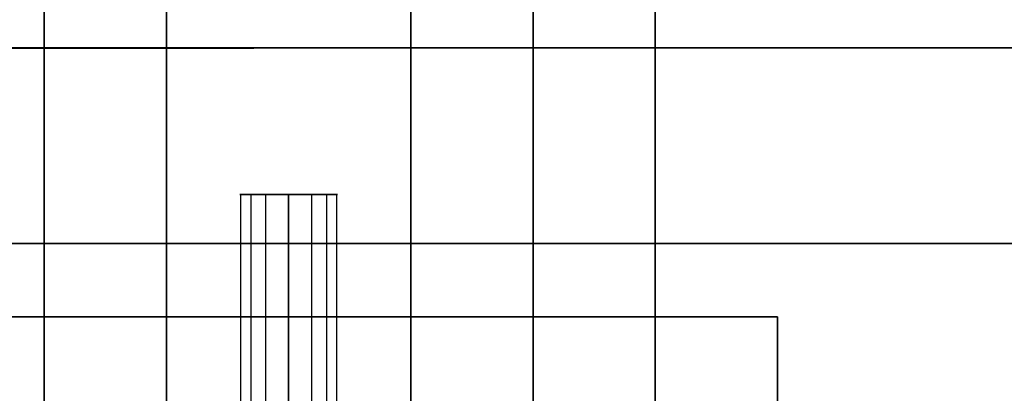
# Model space of a CAD drawing. Header units: millimetres. Extents: x -448 to 1378, y -985 to 990.
# Tile 17 of 117: x 4 to 44, y -603 to -588. Entities that reach past the tile are written whole.
import ezdxf

# ---------------------------------------------------------------- set-up
doc = ezdxf.new("R2010")
doc.units = ezdxf.units.MM
doc.header["$MEASUREMENT"] = 0
for name, color, linetype in [('IGES level 2', 8, 'Continuous'), ('IGES level 23', 8, 'Continuous'), ('IGES level 4', 8, 'Continuous'), ('IGES level 49', 255, 'Continuous')]:
    doc.layers.add(name, color=color, linetype=linetype)

msp = doc.modelspace()

# ---------------------------------------------------------------- linework, layer by layer
at = {"layer": 'IGES level 2'}
for points in [[(5, 985, -20), (5, 0, -20), (5, -985, -20)], [(5, -985, 20), (5, 0, 20), (5, 985, 20)], [(10, -985, 20), (10, 0, 20), (10, 985, 20)], [(10, 985, -20), (10, 0, -20), (10, -985, -20)], [(10, -985, -20), (10, 0, -20), (10, 985, -20)], [(10, 985, 20), (10, 0, 20), (10, -985, 20)], [(10, -621.7), (10, -425), (10, -228.3)]]:
    msp.add_open_spline(points, degree=2, dxfattribs=at)
at = {"layer": 'IGES level 23'}
for points in [[(-5, -600, -439.7), (15, -600, -439.7), (35, -600, -439.7)], [(35, -600, -429.7), (15, -600, -429.7), (-5, -600, -429.7)], [(-5, -600, -434.7), (15, -600, -434.7), (35, -600, -434.7)], [(35, -600, -429.7), (15, -600, -429.7), (-5, -600, -429.7)], [(35, -600, -439.7), (15, -600, -439.7), (-5, -600, -439.7)], [(15, -600, -429.7), (15, -600, -434.7), (15, -600, -439.7)], [(15, -607.7, -429.7), (15, -603.85, -429.7), (15, -600, -429.7)], [(15, -610.7, -439.7), (15, -605.35, -439.7), (15, -600, -439.7)], [(35, -600, -439.7), (35, -625, -439.7), (35, -650, -439.7)], [(35, -650, -429.7), (35, -625, -429.7), (35, -600, -429.7)], [(35, -600, -429.7), (35, -600, -434.7), (35, -600, -439.7)], [(35, -600, -434.7), (35, -625, -434.7), (35, -650, -434.7)], [(35, -600, -439.7), (35, -600, -434.7), (35, -600, -429.7)], [(35, -650, -429.7), (35, -625, -429.7), (35, -600, -429.7)], [(35, -650, -439.7), (35, -625, -439.7), (35, -600, -439.7)]]:
    msp.add_open_spline(points, degree=2, dxfattribs=at)
at = {"layer": 'IGES level 4'}
for points in [[(20, -985, -20), (20, 0, -20), (20, 985, -20)], [(20, 985, 20), (20, 0, 20), (20, -985, 20)], [(20, 985, -20), (20, 0, -20), (20, -985, -20)], [(20, -985, 20), (20, 0, 20), (20, 985, 20)], [(25, 985, -20), (25, 0, -20), (25, -985, -20)], [(25, -985, 20), (25, 0, 20), (25, 985, 20)], [(30, -985, -20), (30, 0, -20), (30, 985, -20)], [(30, 985, 20), (30, 0, 20), (30, -985, 20)], [(30, -985, -20), (30, 0, -20), (30, 985, -20)], [(30, 985, 20), (30, 0, 20), (30, -985, 20)], [(20, -621.7), (20, -425), (20, -228.3)], [(30, -619.75), (30, -425), (30, -230.25)]]:
    msp.add_open_spline(points, degree=2, dxfattribs=at)
at = {"layer": 'IGES level 49'}
for points in [[(1350, -589, -387), (465, -589, -387), (-420, -589, -387), (-406.144, -597, -373.144), (-392.287, -605, -359.287), (465, -605, -359.287), (1322.287, -605, -359.287), (1336.144, -597, -373.144), (1350, -589, -387)], [(-420, -589, -27), (465, -589, -27), (1350, -589, -27), (1336.144, -597, -40.856), (1322.287, -605, -54.713), (465, -605, -54.713), (-392.287, -605, -54.713), (-406.144, -597, -40.856), (-420, -589, -27)]]:
    msp.add_open_spline(points, degree=2, knots=[0, 0, 0, 1, 1, 2, 2, 3, 3, 4, 4, 4], dxfattribs=at)
for points in [[(1350, -589, -27), (465, -589, -27), (-420, -589, -27)], [(-420, -589, -387), (465, -589, -387), (1350, -589, -387)], [(13, -595, -107), (15, -595, -107), (17, -595, -107)], [(13, -595, -307), (15, -595, -307), (17, -595, -307)], [(13.038, -595, -306.61), (13.038, -600, -306.61), (13.038, -605, -306.61)], [(13.038, -595, -106.61), (13.038, -600, -106.61), (13.038, -605, -106.61)], [(13.454, -595, -308.269), (13.454, -600, -308.269), (13.454, -605, -308.269)], [(13.454, -595, -108.269), (13.454, -600, -108.269), (13.454, -605, -108.269)], [(14.057, -595, -305.236), (14.057, -600, -305.236), (14.057, -605, -305.236)], [(14.057, -595, -105.236), (14.057, -600, -105.236), (14.057, -605, -105.236)], [(15, -595, -305), (15, -600, -305), (15, -605, -305)], [(15, -605, -309), (15, -600, -309), (15, -595, -309)], [(15, -595, -105), (15, -600, -105), (15, -605, -105)], [(15, -605, -109), (15, -600, -109), (15, -595, -109)], [(15, -605, -105), (15, -600, -105), (15, -595, -105)], [(15, -595, -109), (15, -600, -109), (15, -605, -109)], [(15, -595, -105), (15, -595, -107), (15, -595, -109)], [(15, -605, -305), (15, -600, -305), (15, -595, -305)], [(15, -595, -309), (15, -600, -309), (15, -605, -309)], [(15, -595, -305), (15, -595, -307), (15, -595, -309)], [(15.943, -595, -105.236), (15.943, -600, -105.236), (15.943, -605, -105.236)], [(15.943, -595, -305.236), (15.943, -600, -305.236), (15.943, -605, -305.236)], [(16.546, -595, -108.269), (16.546, -600, -108.269), (16.546, -605, -108.269)], [(16.546, -595, -308.269), (16.546, -600, -308.269), (16.546, -605, -308.269)], [(16.962, -595, -106.61), (16.962, -600, -106.61), (16.962, -605, -106.61)], [(16.962, -595, -306.61), (16.962, -600, -306.61), (16.962, -605, -306.61)], [(1336.144, -597, -373.144), (465, -597, -373.144), (-406.144, -597, -373.144)], [(-406.144, -597, -40.856), (465, -597, -40.856), (1336.144, -597, -40.856)]]:
    msp.add_open_spline(points, degree=2, dxfattribs=at)
for points, weights, knots in [([(15, -595, -309), (13, -595, -309), (13, -595, -307), (13, -595, -305), (15, -595, -305)], [1, 0.707106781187, 1, 0.707106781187, 1], [-8.283185, -8.283185, -8.283185, -6.712389, -6.712389, -5.141593, -5.141593, -5.141593]), ([(15, -595, -109), (13, -595, -109), (13, -595, -107), (13, -595, -105), (15, -595, -105)], [1, 0.707106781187, 1, 0.707106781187, 1], [-8.283185, -8.283185, -8.283185, -6.712389, -6.712389, -5.141593, -5.141593, -5.141593]), ([(15, -595, -109), (17, -595, -109), (17, -595, -107), (17, -595, -105), (15, -595, -105), (13, -595, -105), (13, -595, -107), (13, -595, -109), (15, -595, -109)], [1, 0.707106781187, 1, 0.707106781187, 1, 0.707106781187, 1, 0.707106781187, 1], [0, 0, 0, 1.570796, 1.570796, 3.141593, 3.141593, 4.712389, 4.712389, 6.283185, 6.283185, 6.283185]), ([(15, -595, -309), (17, -595, -309), (17, -595, -307), (17, -595, -305), (15, -595, -305), (13, -595, -305), (13, -595, -307), (13, -595, -309), (15, -595, -309)], [1, 0.707106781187, 1, 0.707106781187, 1, 0.707106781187, 1, 0.707106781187, 1], [0, 0, 0, 1.570796, 1.570796, 3.141593, 3.141593, 4.712389, 4.712389, 6.283185, 6.283185, 6.283185]), ([(15, -595, -105), (17, -595, -105), (17, -595, -107), (17, -595, -109), (15, -595, -109)], [1, 0.707106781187, 1, 0.707106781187, 1], [-7.283185, -7.283185, -7.283185, -5.712389, -5.712389, -4.141593, -4.141593, -4.141593]), ([(15, -595, -305), (17, -595, -305), (17, -595, -307), (17, -595, -309), (15, -595, -309)], [1, 0.707106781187, 1, 0.707106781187, 1], [-7.283185, -7.283185, -7.283185, -5.712389, -5.712389, -4.141593, -4.141593, -4.141593]), ([(15, -600, -305), (14.499, -600, -305), (14.057, -600, -305.236), (13.223, -600, -305.682), (13.038, -600, -306.61), (12.854, -600, -307.538), (13.454, -600, -308.269), (14.054, -600, -309), (15, -600, -309)], [0.952568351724, 0.946746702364, 1, 0.903989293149, 1, 0.903989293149, 1, 0.903989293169, 0.99999999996], [3.142384, 3.142384, 3.142384, 3.632467, 3.632467, 4.516039, 4.516039, 5.399612, 5.399612, 6.283185, 6.283185, 6.283185]), ([(15, -600, -105), (14.499, -600, -105), (14.057, -600, -105.236), (13.223, -600, -105.682), (13.038, -600, -106.61), (12.854, -600, -107.538), (13.454, -600, -108.269), (14.054, -600, -109), (15, -600, -109)], [0.952568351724, 0.946746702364, 1, 0.903989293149, 1, 0.903989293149, 1, 0.903989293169, 0.99999999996], [3.142384, 3.142384, 3.142384, 3.632467, 3.632467, 4.516039, 4.516039, 5.399612, 5.399612, 6.283185, 6.283185, 6.283185]), ([(15, -600, -109), (15.946, -600, -109), (16.546, -600, -108.269), (17.146, -600, -107.538), (16.962, -600, -106.61), (16.777, -600, -105.682), (15.943, -600, -105.236), (15.501, -600, -105), (15, -600, -105)], [1, 0.903989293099, 1, 0.903989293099, 1, 0.903989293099, 1, 0.94674670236, 0.952568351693], [0, 0, 0, 0.883573, 0.883573, 1.767146, 1.767146, 2.650719, 2.650719, 3.140801, 3.140801, 3.140801]), ([(15, -600, -309), (15.946, -600, -309), (16.546, -600, -308.269), (17.146, -600, -307.538), (16.962, -600, -306.61), (16.777, -600, -305.682), (15.943, -600, -305.236), (15.501, -600, -305), (15, -600, -305)], [1, 0.903989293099, 1, 0.903989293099, 1, 0.903989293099, 1, 0.94674670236, 0.952568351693], [0, 0, 0, 0.883573, 0.883573, 1.767146, 1.767146, 2.650719, 2.650719, 3.140801, 3.140801, 3.140801])]:
    msp.add_rational_spline(points, weights, degree=2, knots=knots, dxfattribs=at)

doc.saveas('drawing.dxf')
